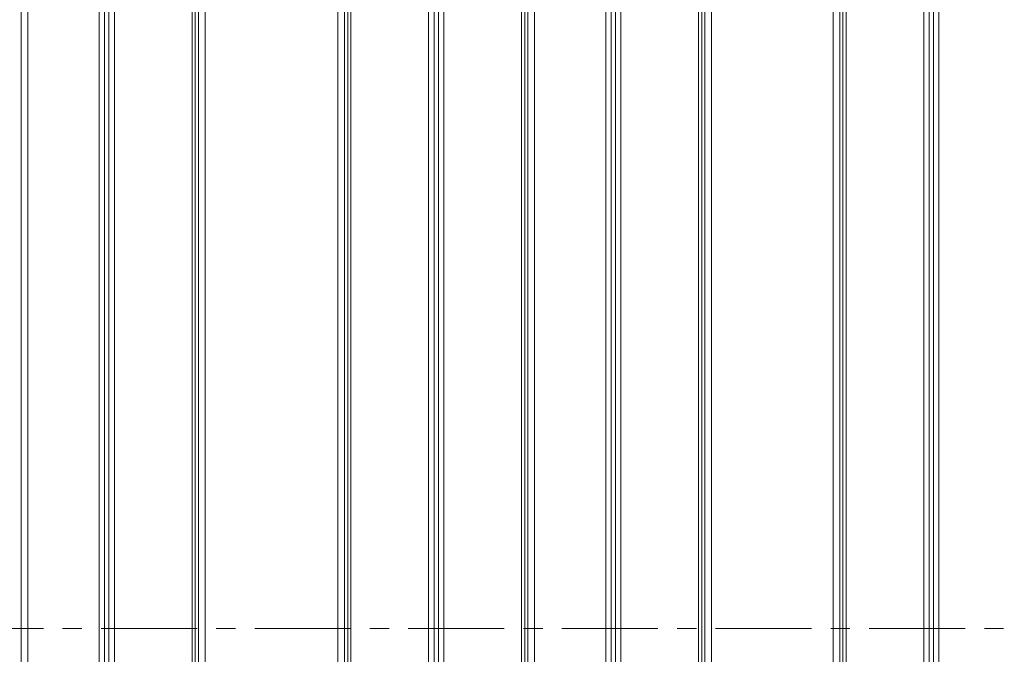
# Model space of a CAD drawing. Header units: millimetres. Extents: x -956 to 636, y -192 to 923.
# Tile 24 of 75: x -150 to -20, y 190 to 274. Entities that reach past the tile are written whole.
import ezdxf

# ---------------------------------------------------------------- set-up
doc = ezdxf.new("R2010")
doc.units = ezdxf.units.MM
doc.linetypes.add('CENTERX2', pattern=[20.32, 12.7, -2.54, 2.54, -2.54])

msp = doc.modelspace()

# ---------------------------------------------------------------- linework, layer by layer
at = {"color": 7, "linetype": 'Continuous', "lineweight": 15}
for p, q in [((-127.287, 343.177), (-127.287, 193.177)), ((-126.868, 193.177), (-126.868, 343.177)), ((-106.712, 343.177), (-106.712, 193.177)), ((-106.292, 193.177), (-106.292, 343.177)), ((-83.716, 343.177), (-83.716, 193.177)), ((-83.297, 193.177), (-83.297, 343.177)), ((-60.287, 343.177), (-60.287, 193.177)), ((-59.868, 193.177), (-59.868, 343.177)), ((-41.212, 343.177), (-41.212, 193.177)), ((-40.792, 193.177), (-40.792, 343.177)), ((-149.89, 333.677), (-149.89, 193.177)), ((-149.004, 193.177), (-149.004, 333.677)), ((-126.46, 333.677), (-126.46, 193.177)), ((-125.575, 193.177), (-125.575, 333.677)), ((-108.004, 333.677), (-108.004, 193.177)), ((-107.119, 193.177), (-107.119, 333.677)), ((-82.89, 333.677), (-82.89, 193.177)), ((-82.004, 193.177), (-82.004, 333.677)), ((-59.46, 333.677), (-59.46, 193.177)), ((-58.575, 193.177), (-58.575, 333.677)), ((-42.504, 333.677), (-42.504, 193.177)), ((-41.619, 193.177), (-41.619, 333.677)), ((-139.575, 320.677), (-139.575, 193.177)), ((-138.86, 320.677), (-138.86, 193.177)), ((-138.29, 193.177), (-138.29, 320.677)), ((-137.575, 193.177), (-137.575, 320.677)), ((-96.004, 320.677), (-96.004, 193.177)), ((-95.289, 320.677), (-95.289, 193.177)), ((-94.719, 193.177), (-94.719, 320.677)), ((-94.004, 193.177), (-94.004, 320.677)), ((-72.575, 320.677), (-72.575, 193.177)), ((-71.86, 320.677), (-71.86, 193.177)), ((-71.29, 193.177), (-71.29, 320.677)), ((-70.575, 193.177), (-70.575, 320.677)), ((-30.504, 320.677), (-30.504, 193.177)), ((-29.789, 320.677), (-29.789, 193.177)), ((-29.219, 193.177), (-29.219, 320.677)), ((-28.504, 193.177), (-28.504, 320.677)), ((-149.89, 193.177), (-149.89, 52.677)), ((-149.004, 52.677), (-149.004, 193.177)), ((-139.575, 193.177), (-139.575, 65.677)), ((-138.86, 193.177), (-138.86, 65.677)), ((-138.29, 65.677), (-138.29, 193.177)), ((-137.575, 65.677), (-137.575, 193.177)), ((-127.287, 193.177), (-127.287, 43.177)), ((-126.868, 43.177), (-126.868, 193.177)), ((-126.46, 193.177), (-126.46, 52.677)), ((-125.575, 52.677), (-125.575, 193.177)), ((-108.004, 193.177), (-108.004, 52.677)), ((-107.119, 52.677), (-107.119, 193.177)), ((-106.712, 193.177), (-106.712, 43.177)), ((-106.292, 43.177), (-106.292, 193.177)), ((-96.004, 193.177), (-96.004, 65.677)), ((-95.289, 193.177), (-95.289, 65.677)), ((-94.719, 65.677), (-94.719, 193.177)), ((-94.004, 65.677), (-94.004, 193.177)), ((-83.716, 193.177), (-83.716, 43.177)), ((-83.297, 43.177), (-83.297, 193.177)), ((-82.89, 193.177), (-82.89, 52.677)), ((-82.004, 52.677), (-82.004, 193.177)), ((-72.575, 193.177), (-72.575, 65.677)), ((-71.86, 193.177), (-71.86, 65.677)), ((-71.29, 65.677), (-71.29, 193.177)), ((-70.575, 65.677), (-70.575, 193.177)), ((-60.287, 193.177), (-60.287, 43.177)), ((-59.868, 43.177), (-59.868, 193.177)), ((-59.46, 193.177), (-59.46, 52.677)), ((-58.575, 52.677), (-58.575, 193.177)), ((-42.504, 193.177), (-42.504, 52.677)), ((-41.619, 52.677), (-41.619, 193.177)), ((-41.212, 193.177), (-41.212, 43.177)), ((-40.792, 43.177), (-40.792, 193.177)), ((-30.504, 193.177), (-30.504, 65.677)), ((-29.789, 193.177), (-29.789, 65.677)), ((-29.219, 65.677), (-29.219, 193.177)), ((-28.504, 65.677), (-28.504, 193.177))]:
    msp.add_line(p, q, dxfattribs=at)
at = {"color": 1, "linetype": 'CENTERX2', "lineweight": 13}
msp.add_line((462.649, 193.177), (-375.434, 193.177), dxfattribs=at)

doc.saveas('drawing.dxf')
